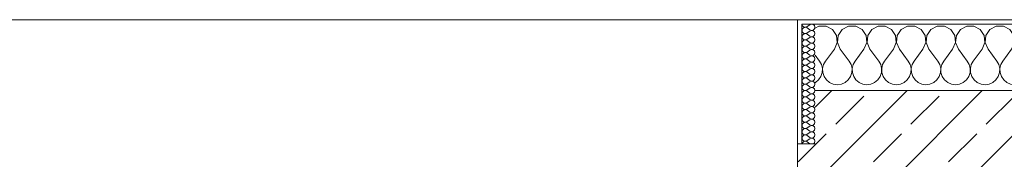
# Model space of a CAD drawing. Header units: metres. Extents: x -3.6 to 84.5, y -11 to 16.8.
# Tile 171 of 225: x 44.955 to 47.177, y 13.54 to 13.855. Entities that reach past the tile are written whole.
import ezdxf

# ---------------------------------------------------------------- set-up
doc = ezdxf.new("R2010")
doc.units = ezdxf.units.M
doc.header["$MEASUREMENT"] = 0
doc.layers.add('604 - Struktur.Wand Aussen', color=7, linetype='Continuous')
pattern_1 = [(0, (0, 0), (0, 0.08660254), [0, -0.05]), (0, (0.025, 0.0433), (0, 0.08660254), [0, -0.05])]

# ---------------------------------------------------------------- blocks, each defined once
blk = doc.blocks.new('*X27')
at = {"layer": '604 - Struktur.Wand Aussen', "color": 7, "linetype": 'Continuous', "lineweight": 5}
for p, q in [((46.7585, 13.8407), (46.75, 13.8361)), ((46.7748, 13.8407), (46.7585, 13.8407)), ((46.7891, 13.833), (46.7748, 13.8407)), ((46.8252, 13.8407), (46.8109, 13.833)), ((46.8415, 13.8407), (46.8252, 13.8407)), ((46.8558, 13.833), (46.8415, 13.8407)), ((46.8919, 13.8407), (46.8776, 13.833)), ((46.9081, 13.8407), (46.8919, 13.8407)), ((46.9224, 13.833), (46.9081, 13.8407)), ((46.9585, 13.8407), (46.9442, 13.833)), ((46.9748, 13.8407), (46.9585, 13.8407)), ((46.9891, 13.833), (46.9748, 13.8407)), ((47.0252, 13.8407), (47.0109, 13.833)), ((47.0415, 13.8407), (47.0252, 13.8407)), ((47.0558, 13.833), (47.0415, 13.8407)), ((47.0919, 13.8407), (47.0776, 13.833)), ((47.1081, 13.8407), (47.0919, 13.8407)), ((47.1224, 13.833), (47.1081, 13.8407)), ((47.1585, 13.8407), (47.1442, 13.833)), ((47.1748, 13.8407), (47.1585, 13.8407)), ((47.1891, 13.833), (47.1748, 13.8407)), ((47.2252, 13.8407), (47.2109, 13.833)), ((47.2415, 13.8407), (47.2252, 13.8407)), ((47.2558, 13.833), (47.2415, 13.8407)), ((47.2919, 13.8407), (47.2776, 13.833)), ((47.3081, 13.8407), (47.2919, 13.8407)), ((47.3224, 13.833), (47.3081, 13.8407)), ((47.3585, 13.8407), (47.3442, 13.833)), ((47.3748, 13.8407), (47.3585, 13.8407)), ((47.3891, 13.833), (47.3748, 13.8407)), ((47.4252, 13.8407), (47.4109, 13.833)), ((47.4415, 13.8407), (47.4252, 13.8407)), ((47.4558, 13.833), (47.4415, 13.8407)), ((47.4919, 13.8407), (47.4776, 13.833)), ((47.5081, 13.8407), (47.4919, 13.8407)), ((47.5224, 13.833), (47.5081, 13.8407)), ((47.5585, 13.8407), (47.5442, 13.833)), ((47.5748, 13.8407), (47.5585, 13.8407)), ((47.5891, 13.833), (47.5748, 13.8407)), ((47.6252, 13.8407), (47.6109, 13.833)), ((47.6415, 13.8407), (47.6252, 13.8407)), ((47.6558, 13.833), (47.6415, 13.8407)), ((47.6919, 13.8407), (47.6776, 13.833)), ((47.7081, 13.8407), (47.6919, 13.8407)), ((47.7224, 13.833), (47.7081, 13.8407)), ((47.7585, 13.8407), (47.7442, 13.833)), ((47.7748, 13.8407), (47.7585, 13.8407)), ((47.7891, 13.833), (47.7748, 13.8407)), ((47.8252, 13.8407), (47.8109, 13.833)), ((47.8415, 13.8407), (47.8252, 13.8407)), ((47.8558, 13.833), (47.8415, 13.8407)), ((47.8919, 13.8407), (47.8776, 13.833)), ((47.9081, 13.8407), (47.8919, 13.8407)), ((47.914, 13.8375), (47.9081, 13.8407)), ((46.7981, 13.8195), (46.7891, 13.833)), ((46.7996, 13.8033), (46.7981, 13.8195)), ((46.8019, 13.8195), (46.8004, 13.8033)), ((46.8109, 13.833), (46.8019, 13.8195)), ((46.8648, 13.8195), (46.8558, 13.833)), ((46.8663, 13.8033), (46.8648, 13.8195)), ((46.8686, 13.8195), (46.867, 13.8033)), ((46.8776, 13.833), (46.8686, 13.8195)), ((46.9314, 13.8195), (46.9224, 13.833)), ((46.933, 13.8033), (46.9314, 13.8195)), ((46.9352, 13.8195), (46.9337, 13.8033)), ((46.9442, 13.833), (46.9352, 13.8195)), ((46.9981, 13.8195), (46.9891, 13.833)), ((46.9996, 13.8033), (46.9981, 13.8195)), ((47.0019, 13.8195), (47.0004, 13.8033)), ((47.0109, 13.833), (47.0019, 13.8195)), ((47.0648, 13.8195), (47.0558, 13.833)), ((47.0663, 13.8033), (47.0648, 13.8195)), ((47.0686, 13.8195), (47.067, 13.8033)), ((47.0776, 13.833), (47.0686, 13.8195)), ((47.1314, 13.8195), (47.1224, 13.833)), ((47.133, 13.8033), (47.1314, 13.8195)), ((47.1352, 13.8195), (47.1337, 13.8033)), ((47.1442, 13.833), (47.1352, 13.8195)), ((47.1981, 13.8195), (47.1891, 13.833)), ((47.1996, 13.8033), (47.1981, 13.8195)), ((47.2019, 13.8195), (47.2004, 13.8033)), ((47.2109, 13.833), (47.2019, 13.8195)), ((47.2648, 13.8195), (47.2558, 13.833)), ((47.2663, 13.8033), (47.2648, 13.8195)), ((47.2686, 13.8195), (47.267, 13.8033)), ((47.2776, 13.833), (47.2686, 13.8195)), ((47.3314, 13.8195), (47.3224, 13.833)), ((47.333, 13.8033), (47.3314, 13.8195)), ((47.3352, 13.8195), (47.3337, 13.8033)), ((47.3442, 13.833), (47.3352, 13.8195)), ((47.3981, 13.8195), (47.3891, 13.833)), ((47.3996, 13.8033), (47.3981, 13.8195)), ((47.4019, 13.8195), (47.4004, 13.8033)), ((47.4109, 13.833), (47.4019, 13.8195)), ((47.4648, 13.8195), (47.4558, 13.833)), ((47.4663, 13.8033), (47.4648, 13.8195)), ((47.4686, 13.8195), (47.467, 13.8033)), ((47.4776, 13.833), (47.4686, 13.8195)), ((47.5314, 13.8195), (47.5224, 13.833)), ((47.533, 13.8033), (47.5314, 13.8195)), ((47.5352, 13.8195), (47.5337, 13.8033)), ((47.5442, 13.833), (47.5352, 13.8195)), ((47.5981, 13.8195), (47.5891, 13.833)), ((47.5996, 13.8033), (47.5981, 13.8195)), ((47.6019, 13.8195), (47.6004, 13.8033)), ((47.6109, 13.833), (47.6019, 13.8195)), ((47.6648, 13.8195), (47.6558, 13.833)), ((47.6663, 13.8033), (47.6648, 13.8195)), ((47.6686, 13.8195), (47.667, 13.8033)), ((47.6776, 13.833), (47.6686, 13.8195)), ((47.7314, 13.8195), (47.7224, 13.833)), ((47.733, 13.8033), (47.7314, 13.8195)), ((47.7352, 13.8195), (47.7337, 13.8033)), ((47.7442, 13.833), (47.7352, 13.8195)), ((47.7981, 13.8195), (47.7891, 13.833)), ((47.7996, 13.8033), (47.7981, 13.8195)), ((47.8019, 13.8195), (47.8004, 13.8033)), ((47.8109, 13.833), (47.8019, 13.8195)), ((47.8648, 13.8195), (47.8558, 13.833)), ((47.8663, 13.8033), (47.8648, 13.8195)), ((47.8686, 13.8195), (47.867, 13.8033)), ((47.8776, 13.833), (47.8686, 13.8195)), ((46.7933, 13.7883), (46.7996, 13.8033)), ((46.8004, 13.8033), (46.8067, 13.7883)), ((46.86, 13.7883), (46.8663, 13.8033)), ((46.867, 13.8033), (46.8733, 13.7883)), ((46.9267, 13.7883), (46.933, 13.8033)), ((46.9337, 13.8033), (46.94, 13.7883)), ((46.9933, 13.7883), (46.9996, 13.8033)), ((47.0004, 13.8033), (47.0067, 13.7883)), ((47.06, 13.7883), (47.0663, 13.8033)), ((47.067, 13.8033), (47.0733, 13.7883)), ((47.1267, 13.7883), (47.133, 13.8033)), ((47.1337, 13.8033), (47.14, 13.7883)), ((47.1933, 13.7883), (47.1996, 13.8033)), ((47.2004, 13.8033), (47.2067, 13.7883)), ((47.26, 13.7883), (47.2663, 13.8033)), ((47.267, 13.8033), (47.2733, 13.7883)), ((47.3267, 13.7883), (47.333, 13.8033)), ((47.3337, 13.8033), (47.34, 13.7883)), ((47.3933, 13.7883), (47.3996, 13.8033)), ((47.4004, 13.8033), (47.4067, 13.7883)), ((47.46, 13.7883), (47.4663, 13.8033)), ((47.467, 13.8033), (47.4733, 13.7883)), ((47.5267, 13.7883), (47.533, 13.8033)), ((47.5337, 13.8033), (47.54, 13.7883)), ((47.5933, 13.7883), (47.5996, 13.8033)), ((47.6004, 13.8033), (47.6067, 13.7883)), ((47.66, 13.7883), (47.6663, 13.8033)), ((47.667, 13.8033), (47.6733, 13.7883)), ((47.7267, 13.7883), (47.733, 13.8033)), ((47.7337, 13.8033), (47.74, 13.7883)), ((47.7933, 13.7883), (47.7996, 13.8033)), ((47.8004, 13.8033), (47.8067, 13.7883)), ((47.86, 13.7883), (47.8663, 13.8033)), ((47.867, 13.8033), (47.8733, 13.7883)), ((46.75, 13.775), (46.76, 13.7617)), ((46.7933, 13.7883), (46.7733, 13.7617)), ((46.8067, 13.7883), (46.8267, 13.7617)), ((46.86, 13.7883), (46.84, 13.7617)), ((46.8733, 13.7883), (46.8933, 13.7617)), ((46.9267, 13.7883), (46.9067, 13.7617)), ((46.94, 13.7883), (46.96, 13.7617)), ((46.9933, 13.7883), (46.9733, 13.7617)), ((47.0067, 13.7883), (47.0267, 13.7617)), ((47.06, 13.7883), (47.04, 13.7617)), ((47.0733, 13.7883), (47.0933, 13.7617)), ((47.1267, 13.7883), (47.1067, 13.7617)), ((47.14, 13.7883), (47.16, 13.7617)), ((47.1933, 13.7883), (47.1733, 13.7617)), ((47.2067, 13.7883), (47.2267, 13.7617)), ((47.26, 13.7883), (47.24, 13.7617)), ((47.2733, 13.7883), (47.2933, 13.7617)), ((47.3267, 13.7883), (47.3067, 13.7617)), ((47.34, 13.7883), (47.36, 13.7617)), ((47.3933, 13.7883), (47.3733, 13.7617)), ((47.4067, 13.7883), (47.4267, 13.7617)), ((47.46, 13.7883), (47.44, 13.7617)), ((47.4733, 13.7883), (47.4933, 13.7617)), ((47.5267, 13.7883), (47.5067, 13.7617)), ((47.54, 13.7883), (47.56, 13.7617)), ((47.5933, 13.7883), (47.5733, 13.7617)), ((47.6067, 13.7883), (47.6267, 13.7617)), ((47.66, 13.7883), (47.64, 13.7617)), ((47.6733, 13.7883), (47.6933, 13.7617)), ((47.7267, 13.7883), (47.7067, 13.7617)), ((47.74, 13.7883), (47.76, 13.7617)), ((47.7933, 13.7883), (47.7733, 13.7617)), ((47.8067, 13.7883), (47.8267, 13.7617)), ((47.86, 13.7883), (47.84, 13.7617)), ((47.8733, 13.7883), (47.8933, 13.7617)), ((46.7645, 13.7536), (46.76, 13.7617)), ((46.7665, 13.7447), (46.7645, 13.7536)), ((46.7689, 13.7536), (46.7668, 13.7447)), ((46.7733, 13.7617), (46.7689, 13.7536)), ((46.8311, 13.7536), (46.8267, 13.7617)), ((46.8332, 13.7447), (46.8311, 13.7536)), ((46.8355, 13.7536), (46.8335, 13.7447)), ((46.84, 13.7617), (46.8355, 13.7536)), ((46.8978, 13.7536), (46.8933, 13.7617)), ((46.8999, 13.7447), (46.8978, 13.7536)), ((46.9022, 13.7536), (46.9001, 13.7447)), ((46.9067, 13.7617), (46.9022, 13.7536)), ((46.9645, 13.7536), (46.96, 13.7617)), ((46.9665, 13.7447), (46.9645, 13.7536)), ((46.9689, 13.7536), (46.9668, 13.7447)), ((46.9733, 13.7617), (46.9689, 13.7536)), ((47.0311, 13.7536), (47.0267, 13.7617)), ((47.0332, 13.7447), (47.0311, 13.7536)), ((47.0355, 13.7536), (47.0335, 13.7447)), ((47.04, 13.7617), (47.0355, 13.7536)), ((47.0978, 13.7536), (47.0933, 13.7617)), ((47.0999, 13.7447), (47.0978, 13.7536)), ((47.1022, 13.7536), (47.1001, 13.7447)), ((47.1067, 13.7617), (47.1022, 13.7536)), ((47.1645, 13.7536), (47.16, 13.7617)), ((47.1665, 13.7447), (47.1645, 13.7536)), ((47.1689, 13.7536), (47.1668, 13.7447)), ((47.1733, 13.7617), (47.1689, 13.7536)), ((47.2311, 13.7536), (47.2267, 13.7617)), ((47.2332, 13.7447), (47.2311, 13.7536)), ((47.2355, 13.7536), (47.2335, 13.7447)), ((47.24, 13.7617), (47.2355, 13.7536)), ((47.2978, 13.7536), (47.2933, 13.7617)), ((47.2999, 13.7447), (47.2978, 13.7536)), ((47.3022, 13.7536), (47.3001, 13.7447)), ((47.3067, 13.7617), (47.3022, 13.7536)), ((47.3645, 13.7536), (47.36, 13.7617)), ((47.3665, 13.7447), (47.3645, 13.7536)), ((47.3689, 13.7536), (47.3668, 13.7447)), ((47.3733, 13.7617), (47.3689, 13.7536)), ((47.4311, 13.7536), (47.4267, 13.7617)), ((47.4332, 13.7447), (47.4311, 13.7536)), ((47.4355, 13.7536), (47.4335, 13.7447)), ((47.44, 13.7617), (47.4355, 13.7536)), ((47.4978, 13.7536), (47.4933, 13.7617)), ((47.4999, 13.7447), (47.4978, 13.7536)), ((47.5022, 13.7536), (47.5001, 13.7447)), ((47.5067, 13.7617), (47.5022, 13.7536)), ((47.5645, 13.7536), (47.56, 13.7617)), ((47.5665, 13.7447), (47.5645, 13.7536)), ((47.5689, 13.7536), (47.5668, 13.7447)), ((47.5733, 13.7617), (47.5689, 13.7536)), ((47.6311, 13.7536), (47.6267, 13.7617)), ((47.6332, 13.7447), (47.6311, 13.7536)), ((47.6355, 13.7536), (47.6335, 13.7447)), ((47.64, 13.7617), (47.6355, 13.7536)), ((47.6978, 13.7536), (47.6933, 13.7617)), ((47.6999, 13.7447), (47.6978, 13.7536)), ((47.7022, 13.7536), (47.7001, 13.7447)), ((47.7067, 13.7617), (47.7022, 13.7536)), ((47.7645, 13.7536), (47.76, 13.7617)), ((47.7665, 13.7447), (47.7645, 13.7536)), ((47.7689, 13.7536), (47.7668, 13.7447)), ((47.7733, 13.7617), (47.7689, 13.7536)), ((47.8311, 13.7536), (47.8267, 13.7617)), ((47.8332, 13.7447), (47.8311, 13.7536)), ((47.8355, 13.7536), (47.8335, 13.7447)), ((47.84, 13.7617), (47.8355, 13.7536)), ((47.8978, 13.7536), (47.8933, 13.7617)), ((47.8999, 13.7447), (47.8978, 13.7536)), ((47.9022, 13.7536), (47.9001, 13.7447)), ((47.9067, 13.7617), (47.9022, 13.7536)), ((47.914, 13.7714), (47.9067, 13.7617)), ((46.7631, 13.7268), (46.7661, 13.7355)), ((46.7661, 13.7355), (46.7665, 13.7447)), ((46.7668, 13.7447), (46.7672, 13.7355)), ((46.7672, 13.7355), (46.7702, 13.7268)), ((46.8298, 13.7268), (46.8328, 13.7355)), ((46.8328, 13.7355), (46.8332, 13.7447)), ((46.8335, 13.7447), (46.8339, 13.7355)), ((46.8339, 13.7355), (46.8369, 13.7268)), ((46.8965, 13.7268), (46.8994, 13.7355)), ((46.8994, 13.7355), (46.8999, 13.7447)), ((46.9001, 13.7447), (46.9006, 13.7355)), ((46.9006, 13.7355), (46.9035, 13.7268)), ((46.9631, 13.7268), (46.9661, 13.7355)), ((46.9661, 13.7355), (46.9665, 13.7447)), ((46.9668, 13.7447), (46.9672, 13.7355)), ((46.9672, 13.7355), (46.9702, 13.7268)), ((47.0298, 13.7268), (47.0328, 13.7355)), ((47.0328, 13.7355), (47.0332, 13.7447)), ((47.0335, 13.7447), (47.0339, 13.7355)), ((47.0339, 13.7355), (47.0369, 13.7268)), ((47.0965, 13.7268), (47.0994, 13.7355)), ((47.0994, 13.7355), (47.0999, 13.7447)), ((47.1001, 13.7447), (47.1006, 13.7355)), ((47.1006, 13.7355), (47.1035, 13.7268)), ((47.1631, 13.7268), (47.1661, 13.7355)), ((47.1661, 13.7355), (47.1665, 13.7447)), ((47.1668, 13.7447), (47.1672, 13.7355)), ((47.1672, 13.7355), (47.1702, 13.7268)), ((47.2298, 13.7268), (47.2328, 13.7355)), ((47.2328, 13.7355), (47.2332, 13.7447)), ((47.2335, 13.7447), (47.2339, 13.7355)), ((47.2339, 13.7355), (47.2369, 13.7268)), ((47.2965, 13.7268), (47.2994, 13.7355)), ((47.2994, 13.7355), (47.2999, 13.7447)), ((47.3001, 13.7447), (47.3006, 13.7355)), ((47.3006, 13.7355), (47.3035, 13.7268)), ((47.3631, 13.7268), (47.3661, 13.7355)), ((47.3661, 13.7355), (47.3665, 13.7447)), ((47.3668, 13.7447), (47.3672, 13.7355)), ((47.3672, 13.7355), (47.3702, 13.7268)), ((47.4298, 13.7268), (47.4328, 13.7355)), ((47.4328, 13.7355), (47.4332, 13.7447)), ((47.4335, 13.7447), (47.4339, 13.7355)), ((47.4339, 13.7355), (47.4369, 13.7268)), ((47.4965, 13.7268), (47.4994, 13.7355)), ((47.4994, 13.7355), (47.4999, 13.7447)), ((47.5001, 13.7447), (47.5006, 13.7355)), ((47.5006, 13.7355), (47.5035, 13.7268)), ((47.5631, 13.7268), (47.5661, 13.7355)), ((47.5661, 13.7355), (47.5665, 13.7447)), ((47.5668, 13.7447), (47.5672, 13.7355)), ((47.5672, 13.7355), (47.5702, 13.7268)), ((47.6298, 13.7268), (47.6328, 13.7355)), ((47.6328, 13.7355), (47.6332, 13.7447)), ((47.6335, 13.7447), (47.6339, 13.7355)), ((47.6339, 13.7355), (47.6369, 13.7268)), ((47.6965, 13.7268), (47.6994, 13.7355)), ((47.6994, 13.7355), (47.6999, 13.7447)), ((47.7001, 13.7447), (47.7006, 13.7355)), ((47.7006, 13.7355), (47.7035, 13.7268)), ((47.7631, 13.7268), (47.7661, 13.7355)), ((47.7661, 13.7355), (47.7665, 13.7447)), ((47.7668, 13.7447), (47.7672, 13.7355)), ((47.7672, 13.7355), (47.7702, 13.7268)), ((47.8298, 13.7268), (47.8328, 13.7355)), ((47.8328, 13.7355), (47.8332, 13.7447)), ((47.8335, 13.7447), (47.8339, 13.7355)), ((47.8339, 13.7355), (47.8369, 13.7268)), ((47.8965, 13.7268), (47.8994, 13.7355)), ((47.8994, 13.7355), (47.8999, 13.7447)), ((47.9001, 13.7447), (47.9006, 13.7355)), ((47.9006, 13.7355), (47.9035, 13.7268)), ((46.75, 13.7129), (46.7509, 13.7133)), ((46.7509, 13.7133), (46.7579, 13.7192)), ((46.7579, 13.7192), (46.7631, 13.7268)), ((46.7702, 13.7268), (46.7754, 13.7192)), ((46.7754, 13.7192), (46.7825, 13.7133)), ((46.7825, 13.7133), (46.7909, 13.7096)), ((46.7909, 13.7096), (46.8, 13.7083)), ((46.8, 13.7083), (46.8091, 13.7096)), ((46.8091, 13.7096), (46.8175, 13.7133)), ((46.8175, 13.7133), (46.8246, 13.7192)), ((46.8246, 13.7192), (46.8298, 13.7268)), ((46.8369, 13.7268), (46.8421, 13.7192)), ((46.8421, 13.7192), (46.8491, 13.7133)), ((46.8491, 13.7133), (46.8576, 13.7096)), ((46.8576, 13.7096), (46.8667, 13.7083)), ((46.8667, 13.7083), (46.8758, 13.7096)), ((46.8758, 13.7096), (46.8842, 13.7133)), ((46.8842, 13.7133), (46.8913, 13.7192)), ((46.8913, 13.7192), (46.8965, 13.7268)), ((46.9035, 13.7268), (46.9087, 13.7192)), ((46.9087, 13.7192), (46.9158, 13.7133)), ((46.9158, 13.7133), (46.9242, 13.7096)), ((46.9242, 13.7096), (46.9333, 13.7083)), ((46.9333, 13.7083), (46.9424, 13.7096)), ((46.9424, 13.7096), (46.9509, 13.7133)), ((46.9509, 13.7133), (46.9579, 13.7192)), ((46.9579, 13.7192), (46.9631, 13.7268)), ((46.9702, 13.7268), (46.9754, 13.7192)), ((46.9754, 13.7192), (46.9825, 13.7133)), ((46.9825, 13.7133), (46.9909, 13.7096)), ((46.9909, 13.7096), (47, 13.7083)), ((47, 13.7083), (47.0091, 13.7096)), ((47.0091, 13.7096), (47.0175, 13.7133)), ((47.0175, 13.7133), (47.0246, 13.7192)), ((47.0246, 13.7192), (47.0298, 13.7268)), ((47.0369, 13.7268), (47.0421, 13.7192)), ((47.0421, 13.7192), (47.0491, 13.7133)), ((47.0491, 13.7133), (47.0576, 13.7096)), ((47.0576, 13.7096), (47.0667, 13.7083)), ((47.0667, 13.7083), (47.0758, 13.7096)), ((47.0758, 13.7096), (47.0842, 13.7133)), ((47.0842, 13.7133), (47.0913, 13.7192)), ((47.0913, 13.7192), (47.0965, 13.7268)), ((47.1035, 13.7268), (47.1087, 13.7192)), ((47.1087, 13.7192), (47.1158, 13.7133)), ((47.1158, 13.7133), (47.1242, 13.7096)), ((47.1242, 13.7096), (47.1333, 13.7083)), ((47.1333, 13.7083), (47.1424, 13.7096)), ((47.1424, 13.7096), (47.1509, 13.7133)), ((47.1509, 13.7133), (47.1579, 13.7192)), ((47.1579, 13.7192), (47.1631, 13.7268)), ((47.1702, 13.7268), (47.1754, 13.7192)), ((47.1754, 13.7192), (47.1825, 13.7133)), ((47.1825, 13.7133), (47.1909, 13.7096)), ((47.1909, 13.7096), (47.2, 13.7083)), ((47.2, 13.7083), (47.2091, 13.7096)), ((47.2091, 13.7096), (47.2175, 13.7133)), ((47.2175, 13.7133), (47.2246, 13.7192)), ((47.2246, 13.7192), (47.2298, 13.7268)), ((47.2369, 13.7268), (47.2421, 13.7192)), ((47.2421, 13.7192), (47.2491, 13.7133)), ((47.2491, 13.7133), (47.2576, 13.7096)), ((47.2576, 13.7096), (47.2667, 13.7083)), ((47.2667, 13.7083), (47.2758, 13.7096)), ((47.2758, 13.7096), (47.2842, 13.7133)), ((47.2842, 13.7133), (47.2913, 13.7192)), ((47.2913, 13.7192), (47.2965, 13.7268)), ((47.3035, 13.7268), (47.3087, 13.7192)), ((47.3087, 13.7192), (47.3158, 13.7133)), ((47.3158, 13.7133), (47.3242, 13.7096)), ((47.3242, 13.7096), (47.3333, 13.7083)), ((47.3333, 13.7083), (47.3424, 13.7096)), ((47.3424, 13.7096), (47.3509, 13.7133)), ((47.3509, 13.7133), (47.3579, 13.7192)), ((47.3579, 13.7192), (47.3631, 13.7268)), ((47.3702, 13.7268), (47.3754, 13.7192)), ((47.3754, 13.7192), (47.3825, 13.7133)), ((47.3825, 13.7133), (47.3909, 13.7096)), ((47.3909, 13.7096), (47.4, 13.7083)), ((47.4, 13.7083), (47.4091, 13.7096)), ((47.4091, 13.7096), (47.4175, 13.7133)), ((47.4175, 13.7133), (47.4246, 13.7192)), ((47.4246, 13.7192), (47.4298, 13.7268)), ((47.4369, 13.7268), (47.4421, 13.7192)), ((47.4421, 13.7192), (47.4491, 13.7133)), ((47.4491, 13.7133), (47.4576, 13.7096)), ((47.4576, 13.7096), (47.4667, 13.7083)), ((47.4667, 13.7083), (47.4758, 13.7096)), ((47.4758, 13.7096), (47.4842, 13.7133)), ((47.4842, 13.7133), (47.4913, 13.7192)), ((47.4913, 13.7192), (47.4965, 13.7268)), ((47.5035, 13.7268), (47.5087, 13.7192)), ((47.5087, 13.7192), (47.5158, 13.7133)), ((47.5158, 13.7133), (47.5242, 13.7096)), ((47.5242, 13.7096), (47.5333, 13.7083)), ((47.5333, 13.7083), (47.5424, 13.7096)), ((47.5424, 13.7096), (47.5509, 13.7133)), ((47.5509, 13.7133), (47.5579, 13.7192)), ((47.5579, 13.7192), (47.5631, 13.7268)), ((47.5702, 13.7268), (47.5754, 13.7192)), ((47.5754, 13.7192), (47.5825, 13.7133)), ((47.5825, 13.7133), (47.5909, 13.7096)), ((47.5909, 13.7096), (47.6, 13.7083)), ((47.6, 13.7083), (47.6091, 13.7096)), ((47.6091, 13.7096), (47.6175, 13.7133)), ((47.6175, 13.7133), (47.6246, 13.7192)), ((47.6246, 13.7192), (47.6298, 13.7268)), ((47.6369, 13.7268), (47.6421, 13.7192)), ((47.6421, 13.7192), (47.6491, 13.7133)), ((47.6491, 13.7133), (47.6576, 13.7096)), ((47.6576, 13.7096), (47.6667, 13.7083)), ((47.6667, 13.7083), (47.6758, 13.7096)), ((47.6758, 13.7096), (47.6842, 13.7133)), ((47.6842, 13.7133), (47.6913, 13.7192)), ((47.6913, 13.7192), (47.6965, 13.7268)), ((47.7035, 13.7268), (47.7087, 13.7192)), ((47.7087, 13.7192), (47.7158, 13.7133)), ((47.7158, 13.7133), (47.7242, 13.7096)), ((47.7242, 13.7096), (47.7333, 13.7083)), ((47.7333, 13.7083), (47.7424, 13.7096)), ((47.7424, 13.7096), (47.7509, 13.7133)), ((47.7509, 13.7133), (47.7579, 13.7192)), ((47.7579, 13.7192), (47.7631, 13.7268)), ((47.7702, 13.7268), (47.7754, 13.7192)), ((47.7754, 13.7192), (47.7825, 13.7133)), ((47.7825, 13.7133), (47.7909, 13.7096)), ((47.7909, 13.7096), (47.8, 13.7083)), ((47.8, 13.7083), (47.8091, 13.7096)), ((47.8091, 13.7096), (47.8175, 13.7133)), ((47.8175, 13.7133), (47.8246, 13.7192)), ((47.8246, 13.7192), (47.8298, 13.7268)), ((47.8369, 13.7268), (47.8421, 13.7192)), ((47.8421, 13.7192), (47.8491, 13.7133)), ((47.8491, 13.7133), (47.8576, 13.7096)), ((47.8576, 13.7096), (47.8667, 13.7083)), ((47.8667, 13.7083), (47.8758, 13.7096)), ((47.8758, 13.7096), (47.8842, 13.7133)), ((47.8842, 13.7133), (47.8913, 13.7192)), ((47.8913, 13.7192), (47.8965, 13.7268)), ((47.9035, 13.7268), (47.9087, 13.7192)), ((47.9087, 13.7192), (47.914, 13.7148))]:
    blk.add_line(p, q, dxfattribs=at)
blk = doc.blocks.new('*X54')
at = {"layer": '604 - Struktur.Wand Aussen', "color": 7, "linetype": 'Continuous', "lineweight": 5}
for p, q in [((46.7207, 13.845), (46.721, 13.843)), ((46.721, 13.843), (46.7218, 13.8412)), ((46.7218, 13.8412), (46.723, 13.8397)), ((46.723, 13.8397), (46.7247, 13.8386)), ((46.7379, 13.8436), (46.7321, 13.8393)), ((46.7415, 13.845), (46.7379, 13.8436)), ((46.7453, 13.8442), (46.7415, 13.845)), ((46.7482, 13.8416), (46.7453, 13.8442)), ((46.7493, 13.8379), (46.7482, 13.8416)), ((46.721, 13.8327), (46.7207, 13.8307)), ((46.7207, 13.8307), (46.721, 13.8288)), ((46.721, 13.8184), (46.7207, 13.8164)), ((46.7218, 13.8345), (46.721, 13.8327)), ((46.721, 13.8288), (46.7218, 13.827)), ((46.7218, 13.8202), (46.721, 13.8184)), ((46.723, 13.836), (46.7218, 13.8345)), ((46.7218, 13.827), (46.723, 13.8254)), ((46.723, 13.8217), (46.7218, 13.8202)), ((46.7247, 13.8371), (46.723, 13.836)), ((46.723, 13.8254), (46.7247, 13.8243)), ((46.7247, 13.8228), (46.723, 13.8217)), ((46.7247, 13.8386), (46.7265, 13.838)), ((46.7265, 13.8377), (46.7247, 13.8371)), ((46.7247, 13.8243), (46.7265, 13.8237)), ((46.7265, 13.8234), (46.7247, 13.8228)), ((46.7265, 13.838), (46.7285, 13.8379)), ((46.7285, 13.8378), (46.7265, 13.8377)), ((46.7265, 13.8237), (46.7285, 13.8236)), ((46.7285, 13.8235), (46.7265, 13.8234)), ((46.7285, 13.8379), (46.7304, 13.8383)), ((46.7304, 13.8374), (46.7285, 13.8378)), ((46.7285, 13.8236), (46.7304, 13.824)), ((46.7304, 13.8231), (46.7285, 13.8235)), ((46.7304, 13.8383), (46.7321, 13.8393)), ((46.7321, 13.8364), (46.7304, 13.8374)), ((46.7304, 13.824), (46.7321, 13.825)), ((46.7321, 13.8221), (46.7304, 13.8231)), ((46.7379, 13.8321), (46.7321, 13.8364)), ((46.7379, 13.8293), (46.7321, 13.825)), ((46.7379, 13.8179), (46.7321, 13.8221)), ((46.7379, 13.8321), (46.7415, 13.8307)), ((46.7415, 13.8307), (46.7379, 13.8293)), ((46.7379, 13.8179), (46.7415, 13.8165)), ((46.7415, 13.8307), (46.7453, 13.8315)), ((46.7453, 13.83), (46.7415, 13.8307)), ((46.7453, 13.8315), (46.7482, 13.8341)), ((46.7482, 13.8273), (46.7453, 13.83)), ((46.7453, 13.8172), (46.7482, 13.8198)), ((46.7482, 13.8341), (46.7493, 13.8379)), ((46.7493, 13.8236), (46.7482, 13.8273)), ((46.7482, 13.8198), (46.7493, 13.8236)), ((46.7207, 13.8164), (46.721, 13.8145)), ((46.721, 13.8041), (46.7207, 13.8021)), ((46.7207, 13.8021), (46.721, 13.8002)), ((46.721, 13.8145), (46.7218, 13.8127)), ((46.7218, 13.8059), (46.721, 13.8041)), ((46.721, 13.8002), (46.7218, 13.7984)), ((46.7218, 13.8127), (46.723, 13.8112)), ((46.723, 13.8074), (46.7218, 13.8059)), ((46.7218, 13.7984), (46.723, 13.7969)), ((46.723, 13.8112), (46.7247, 13.81)), ((46.7247, 13.8085), (46.723, 13.8074)), ((46.723, 13.7969), (46.7247, 13.7958)), ((46.7247, 13.81), (46.7265, 13.8094)), ((46.7265, 13.8092), (46.7247, 13.8085)), ((46.7247, 13.7958), (46.7265, 13.7951)), ((46.7265, 13.8094), (46.7285, 13.8093)), ((46.7285, 13.8093), (46.7265, 13.8092)), ((46.7265, 13.7951), (46.7285, 13.795)), ((46.7285, 13.8093), (46.7304, 13.8098)), ((46.7304, 13.8088), (46.7285, 13.8093)), ((46.7285, 13.795), (46.7304, 13.7955)), ((46.7304, 13.8098), (46.7321, 13.8107)), ((46.7321, 13.8079), (46.7304, 13.8088)), ((46.7304, 13.7955), (46.7321, 13.7964)), ((46.7379, 13.815), (46.7321, 13.8107)), ((46.7379, 13.8036), (46.7321, 13.8079)), ((46.7379, 13.8007), (46.7321, 13.7964)), ((46.7415, 13.8164), (46.7379, 13.815)), ((46.7379, 13.8036), (46.7415, 13.8022)), ((46.7415, 13.8021), (46.7379, 13.8007)), ((46.7415, 13.8165), (46.7453, 13.8172)), ((46.7453, 13.8157), (46.7415, 13.8164)), ((46.7415, 13.8022), (46.7453, 13.8029)), ((46.7453, 13.8014), (46.7415, 13.8021)), ((46.7482, 13.813), (46.7453, 13.8157)), ((46.7453, 13.8029), (46.7482, 13.8055)), ((46.7482, 13.7988), (46.7453, 13.8014)), ((46.7493, 13.8093), (46.7482, 13.813)), ((46.7482, 13.8055), (46.7493, 13.8093)), ((46.7493, 13.795), (46.7482, 13.7988)), ((46.721, 13.7898), (46.7207, 13.7879)), ((46.7207, 13.7879), (46.721, 13.7859)), ((46.721, 13.7755), (46.7207, 13.7736)), ((46.7207, 13.7736), (46.721, 13.7716)), ((46.7218, 13.7916), (46.721, 13.7898)), ((46.721, 13.7859), (46.7218, 13.7841)), ((46.7218, 13.7773), (46.721, 13.7755)), ((46.723, 13.7931), (46.7218, 13.7916)), ((46.7218, 13.7841), (46.723, 13.7826)), ((46.723, 13.7788), (46.7218, 13.7773)), ((46.7247, 13.7942), (46.723, 13.7931)), ((46.723, 13.7826), (46.7247, 13.7815)), ((46.7247, 13.78), (46.723, 13.7788)), ((46.7265, 13.7949), (46.7247, 13.7942)), ((46.7247, 13.7815), (46.7265, 13.7808)), ((46.7265, 13.7806), (46.7247, 13.78)), ((46.7285, 13.795), (46.7265, 13.7949)), ((46.7265, 13.7808), (46.7285, 13.7807)), ((46.7285, 13.7807), (46.7265, 13.7806)), ((46.7304, 13.7945), (46.7285, 13.795)), ((46.7285, 13.7807), (46.7304, 13.7812)), ((46.7304, 13.7802), (46.7285, 13.7807)), ((46.7321, 13.7936), (46.7304, 13.7945)), ((46.7304, 13.7812), (46.7321, 13.7821)), ((46.7321, 13.7793), (46.7304, 13.7802)), ((46.7379, 13.7893), (46.7321, 13.7936)), ((46.7379, 13.7864), (46.7321, 13.7821)), ((46.7379, 13.775), (46.7321, 13.7793)), ((46.7379, 13.7893), (46.7415, 13.7879)), ((46.7415, 13.7878), (46.7379, 13.7864)), ((46.7379, 13.775), (46.7415, 13.7736)), ((46.7415, 13.7735), (46.7379, 13.7721)), ((46.7415, 13.7879), (46.7453, 13.7886)), ((46.7453, 13.7871), (46.7415, 13.7878)), ((46.7415, 13.7736), (46.7453, 13.7743)), ((46.7453, 13.7728), (46.7415, 13.7735)), ((46.7453, 13.7886), (46.7482, 13.7912)), ((46.7482, 13.7845), (46.7453, 13.7871)), ((46.7453, 13.7743), (46.7482, 13.777)), ((46.7482, 13.7912), (46.7493, 13.795)), ((46.7493, 13.7807), (46.7482, 13.7845)), ((46.7482, 13.777), (46.7493, 13.7807)), ((46.721, 13.7612), (46.7207, 13.7593)), ((46.7207, 13.7593), (46.721, 13.7573)), ((46.721, 13.7716), (46.7218, 13.7698)), ((46.7218, 13.763), (46.721, 13.7612)), ((46.721, 13.7573), (46.7218, 13.7555)), ((46.7218, 13.7698), (46.723, 13.7683)), ((46.723, 13.7646), (46.7218, 13.763)), ((46.7218, 13.7555), (46.723, 13.754)), ((46.723, 13.7683), (46.7247, 13.7672)), ((46.7247, 13.7657), (46.723, 13.7646)), ((46.723, 13.754), (46.7247, 13.7529)), ((46.7247, 13.7514), (46.723, 13.7503)), ((46.7247, 13.7672), (46.7265, 13.7666)), ((46.7265, 13.7663), (46.7247, 13.7657)), ((46.7247, 13.7529), (46.7265, 13.7523)), ((46.7265, 13.752), (46.7247, 13.7514)), ((46.7265, 13.7666), (46.7285, 13.7665)), ((46.7285, 13.7664), (46.7265, 13.7663)), ((46.7265, 13.7523), (46.7285, 13.7522)), ((46.7285, 13.7521), (46.7265, 13.752)), ((46.7285, 13.7665), (46.7304, 13.7669)), ((46.7304, 13.766), (46.7285, 13.7664)), ((46.7285, 13.7522), (46.7304, 13.7526)), ((46.7304, 13.7517), (46.7285, 13.7521)), ((46.7304, 13.7669), (46.7321, 13.7679)), ((46.7321, 13.765), (46.7304, 13.766)), ((46.7304, 13.7526), (46.7321, 13.7536)), ((46.7321, 13.7507), (46.7304, 13.7517)), ((46.7379, 13.7721), (46.7321, 13.7679)), ((46.7379, 13.7607), (46.7321, 13.765)), ((46.7379, 13.7579), (46.7321, 13.7536)), ((46.7379, 13.7464), (46.7321, 13.7507)), ((46.7379, 13.7607), (46.7415, 13.7593)), ((46.7415, 13.7593), (46.7379, 13.7579)), ((46.7415, 13.7593), (46.7453, 13.76)), ((46.7453, 13.7585), (46.7415, 13.7593)), ((46.7482, 13.7702), (46.7453, 13.7728)), ((46.7453, 13.76), (46.7482, 13.7627)), ((46.7482, 13.7559), (46.7453, 13.7585)), ((46.7493, 13.7664), (46.7482, 13.7702)), ((46.7482, 13.7627), (46.7493, 13.7664)), ((46.7493, 13.7521), (46.7482, 13.7559)), ((46.7482, 13.7484), (46.7493, 13.7521)), ((46.721, 13.747), (46.7207, 13.745)), ((46.7207, 13.745), (46.721, 13.743)), ((46.721, 13.7327), (46.7207, 13.7307)), ((46.7207, 13.7307), (46.721, 13.7288)), ((46.7218, 13.7488), (46.721, 13.747)), ((46.721, 13.743), (46.7218, 13.7412)), ((46.7218, 13.7345), (46.721, 13.7327)), ((46.721, 13.7288), (46.7218, 13.727)), ((46.723, 13.7503), (46.7218, 13.7488)), ((46.7218, 13.7412), (46.723, 13.7397)), ((46.723, 13.736), (46.7218, 13.7345)), ((46.723, 13.7397), (46.7247, 13.7386)), ((46.7247, 13.7371), (46.723, 13.736)), ((46.7247, 13.7386), (46.7265, 13.738)), ((46.7265, 13.7377), (46.7247, 13.7371)), ((46.7265, 13.738), (46.7285, 13.7379)), ((46.7285, 13.7378), (46.7265, 13.7377)), ((46.7285, 13.7379), (46.7304, 13.7383)), ((46.7304, 13.7374), (46.7285, 13.7378)), ((46.7304, 13.7383), (46.7321, 13.7393)), ((46.7321, 13.7364), (46.7304, 13.7374)), ((46.7379, 13.7436), (46.7321, 13.7393)), ((46.7379, 13.7321), (46.7321, 13.7364)), ((46.7379, 13.7293), (46.7321, 13.725)), ((46.7379, 13.7464), (46.7415, 13.745)), ((46.7415, 13.745), (46.7379, 13.7436)), ((46.7379, 13.7321), (46.7415, 13.7307)), ((46.7415, 13.7307), (46.7379, 13.7293)), ((46.7415, 13.745), (46.7453, 13.7458)), ((46.7453, 13.7442), (46.7415, 13.745)), ((46.7415, 13.7307), (46.7453, 13.7315)), ((46.7453, 13.73), (46.7415, 13.7307)), ((46.7453, 13.7458), (46.7482, 13.7484)), ((46.7482, 13.7416), (46.7453, 13.7442)), ((46.7453, 13.7315), (46.7482, 13.7341)), ((46.7482, 13.7273), (46.7453, 13.73)), ((46.7493, 13.7379), (46.7482, 13.7416)), ((46.7482, 13.7341), (46.7493, 13.7379)), ((46.721, 13.7184), (46.7207, 13.7164)), ((46.7207, 13.7164), (46.721, 13.7145)), ((46.7218, 13.7202), (46.721, 13.7184)), ((46.721, 13.7145), (46.7218, 13.7127)), ((46.7218, 13.727), (46.723, 13.7254)), ((46.723, 13.7217), (46.7218, 13.7202)), ((46.7218, 13.7127), (46.723, 13.7112)), ((46.723, 13.7074), (46.7218, 13.7059)), ((46.723, 13.7254), (46.7247, 13.7243)), ((46.7247, 13.7228), (46.723, 13.7217)), ((46.723, 13.7112), (46.7247, 13.71)), ((46.7247, 13.7085), (46.723, 13.7074)), ((46.7247, 13.7243), (46.7265, 13.7237)), ((46.7265, 13.7234), (46.7247, 13.7228)), ((46.7247, 13.71), (46.7265, 13.7094)), ((46.7265, 13.7092), (46.7247, 13.7085)), ((46.7265, 13.7237), (46.7285, 13.7236)), ((46.7285, 13.7235), (46.7265, 13.7234)), ((46.7265, 13.7094), (46.7285, 13.7093)), ((46.7285, 13.7093), (46.7265, 13.7092)), ((46.7285, 13.7236), (46.7304, 13.724)), ((46.7304, 13.7231), (46.7285, 13.7235)), ((46.7285, 13.7093), (46.7304, 13.7098)), ((46.7304, 13.7088), (46.7285, 13.7093)), ((46.7304, 13.724), (46.7321, 13.725)), ((46.7321, 13.7221), (46.7304, 13.7231)), ((46.7304, 13.7098), (46.7321, 13.7107)), ((46.7321, 13.7079), (46.7304, 13.7088)), ((46.7379, 13.7179), (46.7321, 13.7221)), ((46.7379, 13.715), (46.7321, 13.7107)), ((46.7379, 13.7036), (46.7321, 13.7079)), ((46.7379, 13.7179), (46.7415, 13.7165)), ((46.7415, 13.7164), (46.7379, 13.715)), ((46.7415, 13.7165), (46.7453, 13.7172)), ((46.7453, 13.7157), (46.7415, 13.7164)), ((46.7453, 13.7172), (46.7482, 13.7198)), ((46.7482, 13.713), (46.7453, 13.7157)), ((46.7493, 13.7236), (46.7482, 13.7273)), ((46.7482, 13.7198), (46.7493, 13.7236)), ((46.7493, 13.7093), (46.7482, 13.713)), ((46.7482, 13.7055), (46.7493, 13.7093)), ((46.721, 13.7041), (46.7207, 13.7021)), ((46.7207, 13.7021), (46.721, 13.7002)), ((46.721, 13.6898), (46.7207, 13.6879)), ((46.7207, 13.6879), (46.721, 13.6859)), ((46.7218, 13.7059), (46.721, 13.7041)), ((46.721, 13.7002), (46.7218, 13.6984)), ((46.7218, 13.6916), (46.721, 13.6898)), ((46.721, 13.6859), (46.7218, 13.6841)), ((46.7218, 13.6984), (46.723, 13.6969)), ((46.723, 13.6931), (46.7218, 13.6916)), ((46.7218, 13.6841), (46.723, 13.6826)), ((46.723, 13.6969), (46.7247, 13.6958)), ((46.7247, 13.6942), (46.723, 13.6931)), ((46.7247, 13.6958), (46.7265, 13.6951)), ((46.7265, 13.6949), (46.7247, 13.6942)), ((46.7265, 13.6951), (46.7285, 13.695)), ((46.7285, 13.695), (46.7265, 13.6949)), ((46.7285, 13.695), (46.7304, 13.6955)), ((46.7304, 13.6945), (46.7285, 13.695)), ((46.7304, 13.6955), (46.7321, 13.6964)), ((46.7321, 13.6936), (46.7304, 13.6945)), ((46.7379, 13.7007), (46.7321, 13.6964)), ((46.7379, 13.6893), (46.7321, 13.6936)), ((46.7379, 13.6864), (46.7321, 13.6821)), ((46.7379, 13.7036), (46.7415, 13.7022)), ((46.7415, 13.7021), (46.7379, 13.7007)), ((46.7379, 13.6893), (46.7415, 13.6879)), ((46.7415, 13.6878), (46.7379, 13.6864)), ((46.7415, 13.7022), (46.7453, 13.7029)), ((46.7453, 13.7014), (46.7415, 13.7021)), ((46.7415, 13.6879), (46.7453, 13.6886)), ((46.7453, 13.6871), (46.7415, 13.6878)), ((46.7453, 13.7029), (46.7482, 13.7055)), ((46.7482, 13.6988), (46.7453, 13.7014)), ((46.7453, 13.6886), (46.7482, 13.6912)), ((46.7482, 13.6845), (46.7453, 13.6871)), ((46.7493, 13.695), (46.7482, 13.6988)), ((46.7482, 13.6912), (46.7493, 13.695)), ((46.7493, 13.6807), (46.7482, 13.6845)), ((46.721, 13.6755), (46.7207, 13.6736)), ((46.7207, 13.6736), (46.721, 13.6716)), ((46.7218, 13.6773), (46.721, 13.6755)), ((46.721, 13.6716), (46.7218, 13.6698)), ((46.7218, 13.663), (46.721, 13.6612)), ((46.723, 13.6788), (46.7218, 13.6773)), ((46.7218, 13.6698), (46.723, 13.6683)), ((46.723, 13.6646), (46.7218, 13.663)), ((46.723, 13.6826), (46.7247, 13.6815)), ((46.7247, 13.68), (46.723, 13.6788)), ((46.723, 13.6683), (46.7247, 13.6672)), ((46.7247, 13.6657), (46.723, 13.6646)), ((46.7247, 13.6815), (46.7265, 13.6808)), ((46.7265, 13.6806), (46.7247, 13.68)), ((46.7247, 13.6672), (46.7265, 13.6666)), ((46.7265, 13.6663), (46.7247, 13.6657)), ((46.7265, 13.6808), (46.7285, 13.6807)), ((46.7285, 13.6807), (46.7265, 13.6806)), ((46.7265, 13.6666), (46.7285, 13.6665)), ((46.7285, 13.6664), (46.7265, 13.6663)), ((46.7285, 13.6807), (46.7304, 13.6812)), ((46.7304, 13.6802), (46.7285, 13.6807)), ((46.7285, 13.6665), (46.7304, 13.6669)), ((46.7304, 13.666), (46.7285, 13.6664)), ((46.7304, 13.6812), (46.7321, 13.6821)), ((46.7321, 13.6793), (46.7304, 13.6802)), ((46.7304, 13.6669), (46.7321, 13.6679)), ((46.7321, 13.665), (46.7304, 13.666)), ((46.7379, 13.675), (46.7321, 13.6793)), ((46.7379, 13.6721), (46.7321, 13.6679)), ((46.7379, 13.6607), (46.7321, 13.665)), ((46.7379, 13.675), (46.7415, 13.6736)), ((46.7415, 13.6735), (46.7379, 13.6721)), ((46.7415, 13.6736), (46.7453, 13.6743)), ((46.7453, 13.6728), (46.7415, 13.6735)), ((46.7453, 13.6743), (46.7482, 13.677)), ((46.7482, 13.6702), (46.7453, 13.6728)), ((46.7453, 13.66), (46.7482, 13.6627)), ((46.7482, 13.677), (46.7493, 13.6807)), ((46.7493, 13.6664), (46.7482, 13.6702)), ((46.7482, 13.6627), (46.7493, 13.6664)), ((46.721, 13.6612), (46.7207, 13.6593)), ((46.7207, 13.6593), (46.721, 13.6573)), ((46.721, 13.647), (46.7207, 13.645)), ((46.7207, 13.645), (46.721, 13.643)), ((46.721, 13.6573), (46.7218, 13.6555)), ((46.7218, 13.6488), (46.721, 13.647)), ((46.721, 13.643), (46.7218, 13.6412)), ((46.7218, 13.6555), (46.723, 13.654)), ((46.723, 13.6503), (46.7218, 13.6488)), ((46.7218, 13.6412), (46.723, 13.6397)), ((46.723, 13.654), (46.7247, 13.6529)), ((46.7247, 13.6514), (46.723, 13.6503)), ((46.723, 13.6397), (46.7247, 13.6386)), ((46.7247, 13.6529), (46.7265, 13.6523)), ((46.7265, 13.652), (46.7247, 13.6514)), ((46.7265, 13.6523), (46.7285, 13.6522)), ((46.7285, 13.6521), (46.7265, 13.652)), ((46.7285, 13.6522), (46.7304, 13.6526)), ((46.7304, 13.6517), (46.7285, 13.6521)), ((46.7304, 13.6526), (46.7321, 13.6536)), ((46.7321, 13.6507), (46.7304, 13.6517)), ((46.7379, 13.6579), (46.7321, 13.6536)), ((46.7379, 13.6464), (46.7321, 13.6507)), ((46.7379, 13.6436), (46.7321, 13.6393)), ((46.7379, 13.6607), (46.7415, 13.6593)), ((46.7415, 13.6593), (46.7379, 13.6579)), ((46.7379, 13.6464), (46.7415, 13.645)), ((46.7415, 13.645), (46.7379, 13.6436)), ((46.7415, 13.6593), (46.7453, 13.66)), ((46.7453, 13.6585), (46.7415, 13.6593)), ((46.7415, 13.645), (46.7453, 13.6458)), ((46.7453, 13.6442), (46.7415, 13.645)), ((46.7482, 13.6559), (46.7453, 13.6585)), ((46.7453, 13.6458), (46.7482, 13.6484)), ((46.7482, 13.6416), (46.7453, 13.6442)), ((46.7493, 13.6521), (46.7482, 13.6559)), ((46.7482, 13.6484), (46.7493, 13.6521)), ((46.7493, 13.6379), (46.7482, 13.6416)), ((46.721, 13.6327), (46.7207, 13.6307)), ((46.7207, 13.6307), (46.721, 13.6288)), ((46.721, 13.6184), (46.7207, 13.6164)), ((46.7218, 13.6345), (46.721, 13.6327)), ((46.721, 13.6288), (46.7218, 13.627)), ((46.7218, 13.6202), (46.721, 13.6184)), ((46.723, 13.636), (46.7218, 13.6345)), ((46.7218, 13.627), (46.723, 13.6254)), ((46.723, 13.6217), (46.7218, 13.6202)), ((46.7247, 13.6371), (46.723, 13.636)), ((46.723, 13.6254), (46.7247, 13.6243)), ((46.7247, 13.6228), (46.723, 13.6217)), ((46.7247, 13.6386), (46.7265, 13.638)), ((46.7265, 13.6377), (46.7247, 13.6371)), ((46.7247, 13.6243), (46.7265, 13.6237)), ((46.7265, 13.6234), (46.7247, 13.6228)), ((46.7265, 13.638), (46.7285, 13.6379)), ((46.7285, 13.6378), (46.7265, 13.6377)), ((46.7265, 13.6237), (46.7285, 13.6236)), ((46.7285, 13.6235), (46.7265, 13.6234)), ((46.7285, 13.6379), (46.7304, 13.6383)), ((46.7304, 13.6374), (46.7285, 13.6378)), ((46.7285, 13.6236), (46.7304, 13.624)), ((46.7304, 13.6231), (46.7285, 13.6235)), ((46.7304, 13.6383), (46.7321, 13.6393)), ((46.7321, 13.6364), (46.7304, 13.6374)), ((46.7304, 13.624), (46.7321, 13.625)), ((46.7321, 13.6221), (46.7304, 13.6231)), ((46.7379, 13.6321), (46.7321, 13.6364)), ((46.7379, 13.6293), (46.7321, 13.625)), ((46.7379, 13.6179), (46.7321, 13.6221)), ((46.7379, 13.6321), (46.7415, 13.6307)), ((46.7415, 13.6307), (46.7379, 13.6293)), ((46.7379, 13.6179), (46.7415, 13.6165)), ((46.7415, 13.6307), (46.7453, 13.6315)), ((46.7453, 13.63), (46.7415, 13.6307)), ((46.7453, 13.6315), (46.7482, 13.6341)), ((46.7482, 13.6273), (46.7453, 13.63)), ((46.7453, 13.6172), (46.7482, 13.6198)), ((46.7482, 13.6341), (46.7493, 13.6379)), ((46.7493, 13.6236), (46.7482, 13.6273)), ((46.7482, 13.6198), (46.7493, 13.6236)), ((46.7207, 13.6164), (46.721, 13.6145)), ((46.721, 13.6041), (46.7207, 13.6021)), ((46.7207, 13.6021), (46.721, 13.6002)), ((46.721, 13.6145), (46.7218, 13.6127)), ((46.7218, 13.6059), (46.721, 13.6041)), ((46.721, 13.6002), (46.7218, 13.5984)), ((46.7218, 13.6127), (46.723, 13.6112)), ((46.723, 13.6074), (46.7218, 13.6059)), ((46.7218, 13.5984), (46.723, 13.5969)), ((46.723, 13.6112), (46.7247, 13.61)), ((46.7247, 13.6085), (46.723, 13.6074)), ((46.723, 13.5969), (46.7247, 13.5958)), ((46.7247, 13.61), (46.7265, 13.6094)), ((46.7265, 13.6092), (46.7247, 13.6085)), ((46.7247, 13.5958), (46.7265, 13.5951)), ((46.7265, 13.6094), (46.7285, 13.6093)), ((46.7285, 13.6093), (46.7265, 13.6092)), ((46.7265, 13.5951), (46.7285, 13.595)), ((46.7285, 13.6093), (46.7304, 13.6098)), ((46.7304, 13.6088), (46.7285, 13.6093)), ((46.7285, 13.595), (46.7304, 13.5955)), ((46.7304, 13.6098), (46.7321, 13.6107)), ((46.7321, 13.6079), (46.7304, 13.6088)), ((46.7304, 13.5955), (46.7321, 13.5964)), ((46.7379, 13.615), (46.7321, 13.6107)), ((46.7379, 13.6036), (46.7321, 13.6079)), ((46.7379, 13.6007), (46.7321, 13.5964)), ((46.7415, 13.6164), (46.7379, 13.615)), ((46.7379, 13.6036), (46.7415, 13.6022)), ((46.7415, 13.6021), (46.7379, 13.6007)), ((46.7415, 13.6165), (46.7453, 13.6172)), ((46.7453, 13.6157), (46.7415, 13.6164)), ((46.7415, 13.6022), (46.7453, 13.6029)), ((46.7453, 13.6014), (46.7415, 13.6021)), ((46.7482, 13.613), (46.7453, 13.6157)), ((46.7453, 13.6029), (46.7482, 13.6055)), ((46.7482, 13.5988), (46.7453, 13.6014)), ((46.7493, 13.6093), (46.7482, 13.613)), ((46.7482, 13.6055), (46.7493, 13.6093)), ((46.7493, 13.595), (46.7482, 13.5988)), ((46.721, 13.5898), (46.7207, 13.5879)), ((46.7207, 13.5879), (46.721, 13.5859)), ((46.721, 13.5755), (46.7209, 13.575)), ((46.7218, 13.5916), (46.721, 13.5898)), ((46.721, 13.5859), (46.7218, 13.5841)), ((46.7218, 13.5773), (46.721, 13.5755)), ((46.723, 13.5931), (46.7218, 13.5916)), ((46.7218, 13.5841), (46.723, 13.5826)), ((46.723, 13.5788), (46.7218, 13.5773)), ((46.7247, 13.5942), (46.723, 13.5931)), ((46.723, 13.5826), (46.7247, 13.5815)), ((46.7247, 13.58), (46.723, 13.5788)), ((46.7265, 13.5949), (46.7247, 13.5942)), ((46.7247, 13.5815), (46.7265, 13.5808)), ((46.7265, 13.5806), (46.7247, 13.58)), ((46.7285, 13.595), (46.7265, 13.5949)), ((46.7265, 13.5808), (46.7285, 13.5807)), ((46.7285, 13.5807), (46.7265, 13.5806)), ((46.7304, 13.5945), (46.7285, 13.595)), ((46.7285, 13.5807), (46.7304, 13.5812)), ((46.7304, 13.5802), (46.7285, 13.5807)), ((46.7321, 13.5936), (46.7304, 13.5945)), ((46.7304, 13.5812), (46.7321, 13.5821)), ((46.7321, 13.5793), (46.7304, 13.5802)), ((46.7379, 13.5893), (46.7321, 13.5936)), ((46.7379, 13.5864), (46.7321, 13.5821)), ((46.7379, 13.575), (46.7321, 13.5793)), ((46.7379, 13.5893), (46.7415, 13.5879)), ((46.7415, 13.5878), (46.7379, 13.5864)), ((46.7415, 13.5879), (46.7453, 13.5886)), ((46.7453, 13.5871), (46.7415, 13.5878)), ((46.7453, 13.5886), (46.7482, 13.5912)), ((46.7482, 13.5845), (46.7453, 13.5871)), ((46.7461, 13.575), (46.7482, 13.577)), ((46.7482, 13.5912), (46.7493, 13.595)), ((46.7493, 13.5807), (46.7482, 13.5845)), ((46.7482, 13.577), (46.7493, 13.5807))]:
    blk.add_line(p, q, dxfattribs=at)

msp = doc.modelspace()

# ---------------------------------------------------------------- hatches: boundary and pattern name
at = {"layer": '604 - Struktur.Wand Aussen', "linetype": 'Continuous', "lineweight": 0, "true_color": 0x000000}
h = msp.add_hatch(dxfattribs=at)
h.set_pattern_fill('Verputz_0001', color=18, style=0, pattern_type=2)
h.set_pattern_definition(pattern_1)
h.paths.add_polyline_path([(46.72, 13.855), (46.71, 13.855), (46.71, 13.575), (46.72, 13.575)])
h = msp.add_hatch(dxfattribs=at)
h.set_pattern_fill('Verputz_0001', color=18, style=0, pattern_type=2)
h.set_pattern_definition(pattern_1)
h.paths.add_polyline_path([(46.72, 13.845), (47.944, 13.845), (47.944, 13.855), (46.72, 13.855)])
h = msp.add_hatch(dxfattribs=at)
h.set_pattern_fill('Beton__Stahlbeton_0001', color=18, style=0, pattern_type=2)
h.set_pattern_definition([(45, (0, 0), (-0.0848528, 0.0848528), []), (45, (-0.04243, 0.04243), (-0.0848528, 0.0848528), [0.09, -0.03])])
h.paths.add_polyline_path([(46.71, 13.575), (46.71, 13.505), (46.72, 13.505), (46.72, 13.455), (47.944, 13.455), (47.944, 13.61), (47.954, 13.61), (47.954, 13.695), (46.75, 13.695), (46.75, 13.575), (46.72, 13.575)])

# ---------------------------------------------------------------- linework, layer by layer
at = {"layer": '604 - Struktur.Wand Aussen', "color": 7, "linetype": 'Continuous', "lineweight": 13}
for p, q in [((46.71, 13.855), (44.31, 13.855)), ((47.914, 13.695), (46.75, 13.695)), ((46.71, 13.575), (46.71, 13.505))]:
    msp.add_line(p, q, dxfattribs=at)
at = {"layer": '604 - Struktur.Wand Aussen', "color": 7, "linetype": 'Continuous', "lineweight": 5}
for p, q in [((46.71, 13.855), (46.71, 13.845)), ((46.72, 13.855), (46.71, 13.855)), ((46.71, 13.845), (46.71, 13.705)), ((46.75, 13.845), (46.72, 13.845)), ((46.72, 13.575), (46.72, 13.845)), ((46.72, 13.845), (46.72, 13.575)), ((47.914, 13.845), (46.75, 13.845)), ((46.71, 13.705), (46.71, 13.695)), ((46.71, 13.695), (46.71, 13.575)), ((46.72, 13.575), (46.71, 13.575)), ((46.75, 13.575), (46.72, 13.575))]:
    msp.add_line(p, q, dxfattribs=at)
at = {"layer": '604 - Struktur.Wand Aussen', "color": 7, "linetype": 'Continuous', "lineweight": 5, "flags": 128}
msp.add_lwpolyline([(47.944, 13.855), (46.72, 13.855)], dxfattribs=at)

# ---------------------------------------------------------------- block references
at = {"layer": '604 - Struktur.Wand Aussen', "color": 7, "lineweight": 18}
for name in ['*X54', '*X27']:
    msp.add_blockref(name, (0, 0), dxfattribs=at)

doc.saveas('drawing.dxf')
